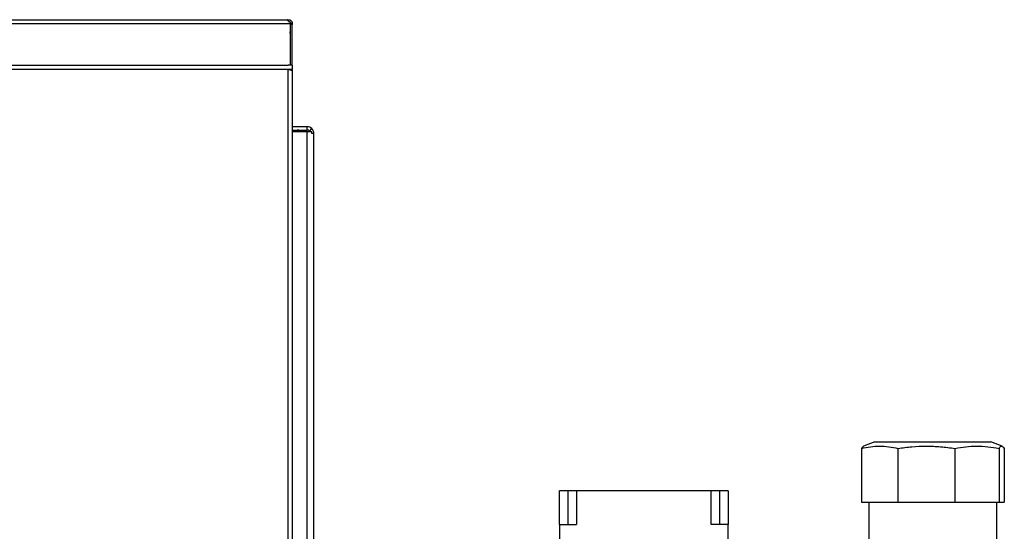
# Model space of a CAD drawing. Header units: millimetres. Extents: x 42 to 514, y 147 to 318.
# Tile 23 of 90: x 124 to 143, y 192 to 202. Entities that reach past the tile are written whole.
import ezdxf

# ---------------------------------------------------------------- set-up
doc = ezdxf.new("R2010")
doc.units = ezdxf.units.MM

msp = doc.modelspace()

# ---------------------------------------------------------------- linework, layer by layer
at = {"color": 7, "linetype": 'Continuous', "lineweight": 25}
for p, q in [((50.232, 201.834), (128.867, 201.834)), ((128.867, 201.834), (128.884, 201.834)), ((128.884, 201.801), (128.884, 201.834)), ((128.917, 201.787), (128.917, 201.759)), ((50.307, 201.759), (128.917, 201.759)), ((128.917, 201.759), (128.917, 200.933)), ((128.926, 201.534), (128.917, 201.591)), ((128.926, 201.759), (128.959, 201.759)), ((128.926, 201.759), (128.926, 201.742)), ((128.959, 201.742), (128.926, 201.742)), ((128.926, 200.933), (128.926, 201.742)), ((128.959, 201.759), (128.959, 201.742)), ((128.959, 200.933), (128.959, 201.742)), ((128.926, 201.534), (128.917, 201.534)), ((111.976, 200.933), (128.876, 200.933)), ((128.876, 200.85), (111.976, 200.85)), ((128.959, 200.933), (128.876, 200.933)), ((128.876, 155.517), (128.876, 200.85)), ((128.959, 200.85), (128.876, 200.85)), ((128.917, 200.85), (128.917, 200.842)), ((128.918, 200.842), (128.918, 200.85)), ((128.959, 200.933), (128.959, 200.85)), ((128.959, 200.826), (128.959, 200.85)), ((128.959, 200.826), (128.959, 155.517)), ((128.959, 199.717), (129.252, 199.717)), ((128.959, 199.65), (129.052, 199.65)), ((129.052, 199.65), (129.252, 199.65)), ((129.252, 199.65), (129.252, 199.717)), ((129.299, 199.63), (129.346, 199.677)), ((129.252, 199.617), (128.959, 199.617)), ((129.252, 190.45), (129.252, 199.617)), ((129.346, 199.617), (129.252, 199.617)), ((129.346, 199.583), (129.346, 199.617)), ((129.385, 199.583), (129.346, 199.583)), ((129.385, 190.45), (129.385, 199.583)), ((140.484, 193.48), (140.257, 193.389)), ((140.484, 193.48), (140.536, 193.48)), ((140.536, 193.48), (142.776, 193.48)), ((143.004, 193.389), (142.776, 193.48)), ((140.217, 193.347), (140.217, 192.28)), ((140.94, 193.347), (140.94, 192.28)), ((142.068, 193.347), (142.068, 192.28)), ((142.939, 193.347), (142.939, 192.28)), ((143.044, 193.347), (143.044, 192.28)), ((134.247, 191.839), (134.247, 192.505)), ((134.414, 192.505), (134.247, 192.505)), ((134.414, 191.839), (134.414, 192.505)), ((134.58, 192.505), (134.414, 192.505)), ((134.58, 192.505), (134.58, 191.839)), ((137.247, 192.505), (134.58, 192.505)), ((137.247, 191.839), (137.247, 192.505)), ((137.414, 192.505), (137.247, 192.505)), ((137.414, 191.839), (137.414, 192.505)), ((137.58, 192.505), (137.414, 192.505)), ((137.58, 192.505), (137.58, 191.839)), ((140.217, 192.28), (140.94, 192.28)), ((140.362, 192.28), (140.362, 188.781)), ((140.94, 192.28), (142.068, 192.28)), ((142.068, 192.28), (142.939, 192.28)), ((142.899, 188.783), (142.899, 192.28)), ((142.939, 192.28), (143.044, 192.28)), ((134.247, 191.839), (134.247, 190.505)), ((134.247, 191.839), (134.58, 191.839)), ((137.58, 191.839), (137.247, 191.839)), ((137.58, 190.505), (137.58, 191.839))]:
    msp.add_line(p, q, dxfattribs=at)
at = {"color": 8, "linetype": 'Continuous', "lineweight": 25}
msp.add_line((129.052, 199.617), (129.052, 199.65), dxfattribs=at)
at = {"color": 7, "linetype": 'Continuous', "lineweight": 25}
for centre, radius, start, end in [((129.052, 199.383), 0.267, 61.045, 90), ((129.252, 199.583), 0.133, 45, 90), ((129.252, 199.583), 0.0667, 45, 90), ((129.252, 199.583), 0.133, 0, 45), ((129.252, 199.583), 0.0667, 30, 45)]:
    msp.add_arc(centre, radius, start, end, dxfattribs=at)
for points, knots in [([(128.917, 201.787), (128.914, 201.787), (128.907, 201.788), (128.897, 201.793), (128.889, 201.8), (128.881, 201.809), (128.875, 201.819), (128.871, 201.827), (128.868, 201.833), (128.867, 201.834), (128.867, 201.834)], [0, 0, 0, 0, 0.088493, 0.183963, 0.291085, 0.411873, 0.54562, 0.690509, 0.841952, 1, 1, 1, 1]), ([(128.884, 201.834), (128.889, 201.834), (128.898, 201.834), (128.912, 201.83), (128.925, 201.823), (128.938, 201.813), (128.948, 201.8), (128.955, 201.787), (128.959, 201.773), (128.959, 201.764), (128.959, 201.759)], [0, 0, 0, 0, 0.115391, 0.238982, 0.368195, 0.499994, 0.631883, 0.760908, 0.883221, 1, 1, 1, 1]), ([(128.884, 201.801), (128.887, 201.801), (128.891, 201.801), (128.899, 201.799), (128.907, 201.795), (128.914, 201.789), (128.92, 201.782), (128.924, 201.774), (128.926, 201.767), (128.926, 201.762), (128.926, 201.759)], [0, 0, 0, 0, 0.1248148, 0.249982, 0.3751614, 0.4999863, 0.6249297, 0.7499416, 0.8737993, 1, 1, 1, 1]), ([(128.876, 200.85), (128.886, 200.848), (128.905, 200.845), (128.93, 200.84), (128.949, 200.834), (128.958, 200.83), (128.959, 200.827), (128.959, 200.826)], [0, 0, 0, 0, 0.218164, 0.436344, 0.654509, 0.87265, 1, 1, 1, 1]), ([(140.217, 193.347), (140.276, 193.36), (140.395, 193.384), (140.576, 193.396), (140.758, 193.385), (140.88, 193.36), (140.94, 193.347)], [0, 0, 0, 0, 0.247001, 0.49394, 0.746934, 1, 1, 1, 1]), ([(140.258, 193.387), (140.253, 193.385), (140.24, 193.382), (140.226, 193.361), (140.217, 193.347)], [0, 0, 0, 0, 0.347923, 1, 1, 1, 1]), ([(140.94, 193.347), (141.033, 193.36), (141.217, 193.384), (141.499, 193.396), (141.784, 193.385), (141.973, 193.36), (142.068, 193.347)], [0, 0, 0, 0, 0.246998, 0.493938, 0.746934, 1, 1, 1, 1]), ([(142.068, 193.347), (142.139, 193.36), (142.282, 193.384), (142.5, 193.396), (142.719, 193.385), (142.866, 193.36), (142.939, 193.347)], [0, 0, 0, 0, 0.246998, 0.493937, 0.746937, 1, 1, 1, 1]), ([(142.939, 193.347), (142.947, 193.36), (142.965, 193.384), (142.991, 193.396), (143.017, 193.385), (143.035, 193.36), (143.044, 193.347)], [0, 0, 0, 0, 0.247001, 0.49394, 0.746935, 1, 1, 1, 1])]:
    msp.add_open_spline(points, degree=3, knots=knots, dxfattribs=at)

doc.saveas('drawing.dxf')
